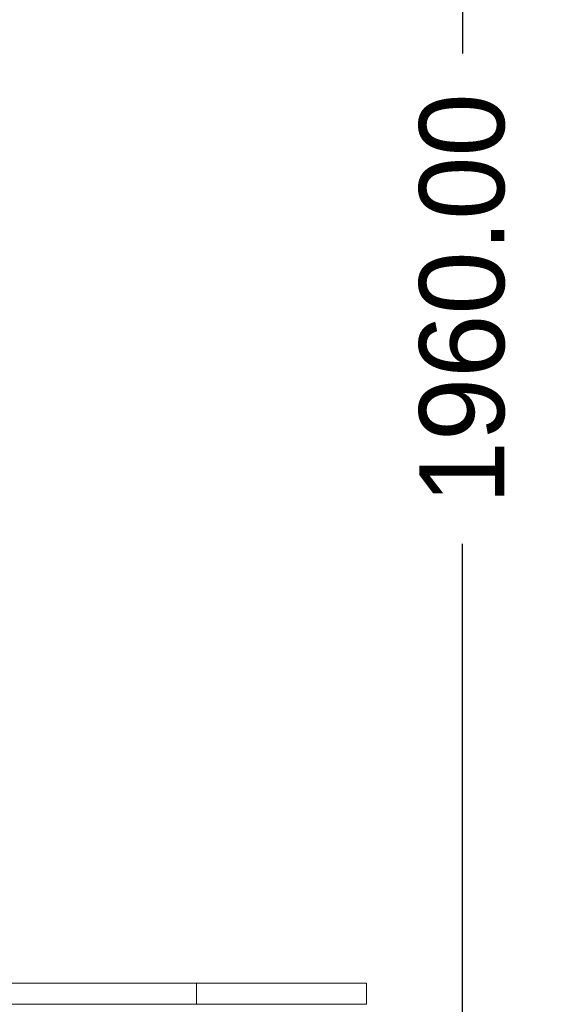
# Model space of a CAD drawing. Header units: millimetres. Extents: x 25069 to 61396, y 8621 to 21558.
# Tile 191 of 256: x 38655 to 39282, y 9423 to 10581. Entities that reach past the tile are written whole.
import ezdxf

# ---------------------------------------------------------------- set-up
doc = ezdxf.new("R2010")
doc.units = ezdxf.units.MM
doc.layers.add('200', color=7, linetype='Continuous', true_color=0xffffff)
doc.layers.add('dim', color=84, linetype='Continuous', lineweight=9)
doc.dimstyles.get("Standard").update_dxf_attribs({"dimtxt": 15, "dimasz": 5, "dimexe": 8, "dimexo": 5, "dimgap": 3, "dimtad": 0, "dimzin": 0, "dimdsep": 46, "dimtxsty": 'Standard', "dimblk": 'CLOSEDBLANK', "dimcen": 2, "dimclrd": 4, "dimclre": 3, "dimadec": 0, "dimazin": 0, "dimtfac": 1, "dimtofl": 0, "dimtmove": 0, "dimatfit": 3, "dimldrblk": 'CLOSEDBLANK', "dimfxl": 0, "dimtolj": 1, "dimtzin": 0, "dimarcsym": 0})

# ---------------------------------------------------------------- blocks, each defined once
blk = doc.blocks.new('_ClosedBlank')
at = {"color": 0, "linetype": 'ByBlock', "lineweight": -2}
for p, q in [((-1, 0.17), (0, 0)), ((-1, 0.17), (-1, -0.17)), ((0, 0), (-1, -0.17))]:
    blk.add_line(p, q, dxfattribs=at)
blk = doc.blocks.new('*D8')
at = {"layer": 'Defpoints', "color": 0, "lineweight": 18}
for p in [(38446.9, 11233.2), (39002.8, 9273.2), (39175.5, 9273.2)]:
    blk.add_point(p, dxfattribs=at)
at = {"layer": 'dim', "color": 3, "lineweight": -2}
for p, q in [((38466.9, 11233.2), (39195.5, 11233.2)), ((39022.8, 9273.2), (39195.5, 9273.2))]:
    blk.add_line(p, q, dxfattribs=at)
at = {"layer": 'dim', "color": 4, "lineweight": -3}
for p, q in [((39175.5, 11223.2), (39175.5, 10541.6)), ((39175.5, 9283.2), (39175.5, 9964.9))]:
    blk.add_line(p, q, dxfattribs=at)
at = {"layer": 'dim', "color": 4, "lineweight": -3, "xscale": 10, "yscale": 10, "zscale": 10}
for p, rotation in [((39175.5, 11233.2), 90), ((39175.5, 9273.2), 270)]:
    blk.add_blockref('_ClosedBlank', p, dxfattribs=dict(at, rotation=rotation))
at = {"layer": 'dim', "color": 0, "lineweight": 18, "insert": (39175.5, 10253.2), "char_height": 100, "attachment_point": 5, "rotation": 90}
blk.add_mtext('\\A1;1960.00', dxfattribs=at)
blk = doc.blocks.new('*D10')
at = {"layer": 'Defpoints', "color": 0, "lineweight": 18}
for p in [(39185.8, 12522.5), (39565.9, 12522.5), (39002.8, 9273.2)]:
    blk.add_point(p, dxfattribs=at)
at = {"layer": 'dim', "color": 3, "lineweight": -2}
for p, q in [((39205.8, 12522.5), (39585.9, 12522.5)), ((39022.8, 9273.2), (39585.9, 9273.2))]:
    blk.add_line(p, q, dxfattribs=at)
at = {"layer": 'dim', "color": 4, "lineweight": -3}
for p, q in [((39565.9, 12512.5), (39565.9, 11217)), ((39565.9, 9283.2), (39565.9, 10573.6))]:
    blk.add_line(p, q, dxfattribs=at)
at = {"layer": 'dim', "color": 4, "lineweight": -3, "xscale": 10, "yscale": 10, "zscale": 10}
for p, rotation in [((39565.9, 12522.5), 90), ((39565.9, 9273.2), 270)]:
    blk.add_blockref('_ClosedBlank', p, dxfattribs=dict(at, rotation=rotation))
at = {"layer": 'dim', "color": 0, "lineweight": 18, "insert": (39565.9, 10895.3), "char_height": 100, "attachment_point": 5, "rotation": 90}
blk.add_mtext('\\A1;3249.20', dxfattribs=at)

msp = doc.modelspace()

# ---------------------------------------------------------------- linework, layer by layer
at = {"layer": '200', "color": 7, "linetype": 'Continuous', "lineweight": 18}
for p, q in [((37342.846, 9448.247), (38862.846, 9448.247)), ((38862.846, 9448.247), (38892.846, 9448.247)), ((38862.846, 9423.247), (38862.846, 9448.247)), ((38892.846, 9448.247), (39032.846, 9448.247)), ((39062.846, 9448.247), (39032.846, 9448.247)), ((39062.846, 9448.247), (39062.846, 9423.247)), ((38862.846, 9423.247), (37342.846, 9423.247)), ((38862.846, 9423.247), (38892.846, 9423.247)), ((39032.846, 9423.247), (38892.846, 9423.247)), ((39062.846, 9423.247), (39032.846, 9423.247))]:
    msp.add_line(p, q, dxfattribs=at)
at = {"layer": '200', "color": 7, "linetype": 'Continuous', "lineweight": 13}
for p, q in [((38862.846, 9423.247), (38862.846, 9448.247)), ((39062.846, 9423.247), (39062.846, 9448.247))]:
    msp.add_line(p, q, dxfattribs=at)

# ---------------------------------------------------------------- dimensions: what is measured, and where the dimension line sits
at = {"layer": 'dim', "lineweight": 18}
dim = msp.add_linear_dim(base=(39565.853, 12522.45), p1=(39002.846, 9273.247), p2=(39185.848, 12522.45), angle=90, dimstyle='Standard', override={"dimscale": 2, "dimtxt": 50, "dimexe": 10, "dimexo": 10, "dimgap": 15, "dimlwd": 65533}, dxfattribs=at)
dim.commit()
dim.dimension.update_dxf_attribs({"geometry": '*D10', "text_midpoint": (39565.853, 10895.314), "dimtype": 160})
dim = msp.add_linear_dim(base=(39175.527, 9273.247), p1=(38446.871, 11233.247), p2=(39002.846, 9273.247), angle=90, dimstyle='Standard', override={"dimscale": 2, "dimtxt": 50, "dimexe": 10, "dimexo": 10, "dimgap": 15, "dimlwd": 65533}, dxfattribs=at)
dim.commit()
dim.dimension.update_dxf_attribs({"geometry": '*D8', "text_midpoint": (39175.527, 10253.247)})

doc.saveas('drawing.dxf')
